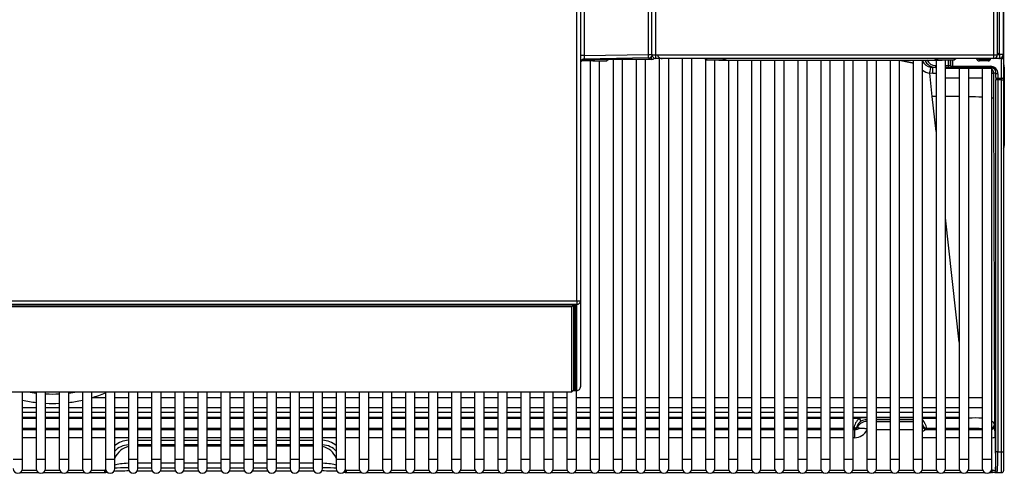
# Model space of a CAD drawing. Header units: millimetres. Extents: x 21 to 270, y 0 to 189.
# Tile 2 of 39: x 50 to 76, y 34 to 46. Entities that reach past the tile are written whole.
import ezdxf

# ---------------------------------------------------------------- set-up
doc = ezdxf.new("R2010")
doc.units = ezdxf.units.MM
doc.layers.add('134.125_BW4_CTM-', color=7, linetype='Continuous')
doc.layers.add('Standard', color=7, linetype='Continuous')

# ---------------------------------------------------------------- blocks, each defined once
blk = doc.blocks.new('SE2')
at = {"layer": '134.125_BW4_CTM-', "color": 7, "linetype": 'Continuous'}
for p, q in [((31.868, 11.094), (31.868, 53.481)), ((31.956, 11.089), (31.956, 53.49)), ((32.056, 11.086), (32.056, 53.486)), ((30.164, 48.524), (30.164, 11.065)), ((41.256, 12.84), (41.256, 11.09)), ((41.259, 12.823), (41.259, 11.108)), ((41.266, 12.834), (41.266, 11.019)), ((29.966, 4.569), (29.966, 12.563)), ((30.066, 12.618), (30.066, 4.573)), ((41.106, 11.089), (41.106, 12.612)), ((41.156, 11.09), (41.156, 12.689)), ((41.006, 11.086), (41.006, 12.503)), ((30.147, 10.97), (31.948, 10.97)), ((30.164, 11.065), (31.868, 11.094)), ((31.868, 11.001), (30.164, 10.972)), ((30.765, 10.97), (30.765, 10.928)), ((30.812, 10.962), (30.765, 10.928)), ((30.812, 10.962), (30.812, 10.97)), ((30.862, 10.97), (30.862, 10.963)), ((31.949, 10.963), (30.862, 10.963)), ((30.928, 10.963), (30.928, 0.375)), ((31.178, 0.375), (31.178, 10.963)), ((31.539, 10.963), (31.539, 0.375)), ((31.789, 0.375), (31.789, 10.963)), ((31.948, 10.97), (31.948, 11.044)), ((32.056, 11.086), (41.006, 11.086)), ((32.056, 10.989), (32.056, 11.086)), ((41.006, 10.989), (32.056, 10.989)), ((32.15, 10.989), (32.15, 0.375)), ((33.309, 10.988), (32.223, 10.988)), ((32.4, 0.375), (32.4, 10.988)), ((32.761, 10.988), (32.761, 0.375)), ((33.011, 0.375), (33.011, 10.988)), ((33.309, 10.988), (33.309, 10.989)), ((33.359, 10.989), (33.359, 10.987)), ((33.359, 10.987), (33.406, 10.953)), ((33.372, 10.978), (33.372, 0.375)), ((33.406, 10.953), (33.406, 10.989)), ((39.914, 10.95), (39.911, 10.781)), ((39.956, 10.989), (39.956, 10.953)), ((39.956, 10.953), (40.003, 10.987)), ((40.552, 10.982), (39.995, 10.982)), ((40.003, 10.987), (40.003, 10.989)), ((40.053, 10.989), (40.053, 10.988)), ((41.139, 10.988), (40.053, 10.988)), ((40.636, 10.98), (40.631, 10.962)), ((40.631, 10.962), (40.861, 10.963)), ((40.711, 10.988), (40.711, 10.98)), ((40.861, 10.963), (40.856, 10.98)), ((40.862, 10.987), (40.875, 10.987)), ((40.922, 10.982), (40.922, 10.979)), ((41.216, 10.982), (40.922, 10.982)), ((41.006, 10.989), (41.006, 11.086)), ((41.156, 10.99), (41.02, 10.99)), ((41.106, 11.14), (41.156, 11.09)), ((41.142, 11.09), (41.106, 11.126)), ((41.106, 11.09), (41.142, 11.09)), ((41.156, 11.076), (41.142, 11.09)), ((41.256, 11.09), (41.156, 11.09)), ((41.156, 11.076), (41.156, 10.99)), ((41.216, 10.982), (41.216, 11.01)), ((41.216, 10.461), (41.216, 10.982)), ((41.227, 11.019), (41.266, 11.019)), ((41.266, 11.019), (41.266, 11.001)), ((41.266, 11.001), (41.266, 10.48)), ((30.079, 10.921), (30.066, 10.921)), ((30.446, 10.921), (30.08, 10.921)), ((30.317, 10.921), (30.317, 0.375)), ((30.567, 0.375), (30.567, 10.922)), ((33.622, 0.375), (33.622, 10.947)), ((33.725, 10.946), (39.637, 10.946)), ((33.983, 10.946), (33.983, 0.375)), ((34.233, 0.375), (34.233, 10.946)), ((34.594, 10.946), (34.594, 0.375)), ((34.844, 0.375), (34.844, 10.946)), ((35.205, 10.946), (35.205, 0.375)), ((35.455, 0.375), (35.455, 10.946)), ((35.816, 10.946), (35.816, 0.375)), ((36.066, 0.375), (36.066, 10.946)), ((36.427, 10.946), (36.427, 0.375)), ((36.677, 0.375), (36.677, 10.946)), ((37.038, 10.946), (37.038, 0.375)), ((37.288, 0.375), (37.288, 10.946)), ((37.649, 10.946), (37.649, 0.375)), ((37.899, 0.375), (37.899, 10.946)), ((38.26, 10.946), (38.26, 0.375)), ((38.51, 0.375), (38.51, 10.946)), ((38.871, 10.946), (38.871, 0.375)), ((39.121, 0.375), (39.121, 10.946)), ((39.339, 10.755), (39.392, 10.75)), ((39.464, 10.75), (39.392, 10.75)), ((39.464, 10.8), (39.482, 10.8)), ((39.464, 10.8), (39.464, 10.75)), ((39.482, 10.75), (39.464, 10.75)), ((39.482, 10.946), (39.482, 0.375)), ((39.732, 0.375), (39.732, 10.947)), ((39.732, 10.8), (39.808, 10.8)), ((39.808, 10.75), (39.732, 10.75)), ((40.093, 10.725), (39.732, 10.725)), ((39.808, 10.8), (39.808, 10.948)), ((39.808, 10.8), (39.808, 10.75)), ((39.808, 10.8), (39.858, 10.8)), ((39.808, 10.75), (39.908, 10.75)), ((39.858, 10.949), (39.858, 10.8)), ((39.858, 10.8), (39.861, 10.8)), ((39.861, 10.8), (39.863, 10.949)), ((39.911, 10.75), (39.908, 10.75)), ((39.911, 10.781), (40.919, 10.781)), ((39.911, 10.781), (39.911, 10.75)), ((40.919, 10.75), (39.911, 10.75)), ((40.343, 10.725), (40.093, 10.725)), ((40.093, 10.725), (40.093, 0.375)), ((40.343, 0.375), (40.343, 10.725)), ((40.704, 10.725), (40.343, 10.725)), ((40.861, 10.922), (40.631, 10.921)), ((40.954, 10.725), (40.704, 10.725)), ((40.704, 10.725), (40.704, 0.375)), ((40.919, 10.781), (40.919, 10.75)), ((40.954, 0.375), (40.954, 10.725)), ((41.286, 10.757), (41.266, 10.757)), ((41.286, 10.757), (41.286, 8.686)), ((39.38, 9.982), (39.313, 10.594)), ((39.394, 10.587), (39.313, 10.594)), ((39.732, 10.475), (40.093, 10.475)), ((40.343, 10.475), (40.704, 10.475)), ((41.066, 10.6), (41.001, 10.6)), ((41.001, 10.6), (41.003, 9.925)), ((41.065, 10.48), (41.066, 10.6)), ((41.116, 10.581), (41.115, 10.461)), ((41.115, 10.461), (41.216, 10.461)), ((41.216, 10.424), (41.216, 10.461)), ((41.266, 10.48), (41.266, 10.424)), ((41.114, 10.424), (41.064, 10.424)), ((41.064, 0.569), (41.064, 10.424)), ((41.114, 10.424), (41.114, 0.569)), ((41.216, 10.424), (41.114, 10.424)), ((41.216, 0.569), (41.216, 10.424)), ((41.216, 10.424), (41.266, 10.424)), ((41.266, 10.424), (41.266, 0.569)), ((39.482, 9.052), (39.38, 9.982)), ((41.003, 9.926), (40.997, 9.932)), ((41.003, 9.925), (41.003, 9.926)), ((41.003, 9.925), (41.027, 1.291)), ((41.286, 8.686), (41.266, 8.686)), ((40.093, 3.473), (39.732, 6.769)), ((2.166, 4.569), (29.966, 4.569)), ((29.966, 4.473), (2.166, 4.473)), ((2.241, 4.47), (29.891, 4.47)), ((2.241, 4.47), (29.891, 4.47)), ((2.296, 4.465), (29.836, 4.465)), ((29.836, 4.465), (29.836, 4.47)), ((29.861, 4.437), (29.836, 4.465)), ((29.836, 4.409), (29.861, 4.437)), ((29.886, 4.459), (29.861, 4.437)), ((29.886, 4.47), (29.886, 4.459)), ((29.886, 4.459), (29.886, 2.212)), ((29.887, 2.532), (29.887, 4.47)), ((29.891, 4.47), (29.891, 4.47)), ((29.917, 4.469), (29.917, 2.503)), ((29.921, 2.233), (29.921, 4.469)), ((29.951, 4.463), (29.951, 2.204)), ((29.966, 4.569), (29.966, 4.473)), ((29.966, 2.195), (29.966, 4.473)), ((30.066, 4.573), (30.066, 2.294)), ((29.836, 4.409), (2.296, 4.409)), ((29.836, 2.162), (29.836, 4.409)), ((29.886, 2.532), (29.887, 2.532)), ((29.887, 2.499), (29.886, 2.499)), ((29.887, 2.499), (29.887, 2.532)), ((29.891, 2.229), (29.887, 2.499)), ((29.917, 2.503), (29.921, 2.233)), ((2.296, 2.162), (29.836, 2.162)), ((15.292, 0.375), (15.292, 2.162)), ((15.653, 2.162), (15.653, 0.375)), ((15.903, 0.375), (15.903, 2.162)), ((16.264, 2.162), (16.264, 0.375)), ((16.514, 0.375), (16.514, 2.162)), ((16.875, 2.162), (16.875, 0.375)), ((17.125, 0.375), (17.125, 2.162)), ((17.486, 2.162), (17.486, 0.375)), ((17.736, 0.375), (17.736, 2.162)), ((18.097, 2.162), (18.097, 0.375)), ((18.347, 0.375), (18.347, 2.162)), ((18.708, 2.162), (18.708, 0.375)), ((18.958, 0.375), (18.958, 2.162)), ((19.319, 2.162), (19.319, 0.375)), ((19.569, 0.375), (19.569, 2.162)), ((19.93, 2.162), (19.93, 0.375)), ((20.18, 0.375), (20.18, 2.162)), ((20.541, 2.162), (20.541, 0.375)), ((20.791, 0.375), (20.791, 2.162)), ((21.152, 2.162), (21.152, 0.375)), ((21.402, 0.375), (21.402, 2.162)), ((21.763, 2.162), (21.763, 0.375)), ((22.013, 0.375), (22.013, 2.162)), ((22.374, 2.162), (22.374, 0.375)), ((22.624, 0.375), (22.624, 2.162)), ((22.985, 2.162), (22.985, 0.375)), ((23.235, 0.375), (23.235, 2.162)), ((23.596, 2.162), (23.596, 0.375)), ((23.846, 0.375), (23.846, 2.162)), ((24.207, 2.162), (24.207, 0.375)), ((24.457, 0.375), (24.457, 2.162)), ((24.818, 2.162), (24.818, 0.375)), ((25.068, 0.375), (25.068, 2.162)), ((25.429, 2.162), (25.429, 0.375)), ((25.679, 0.375), (25.679, 2.162)), ((26.04, 2.162), (26.04, 0.375)), ((26.29, 0.375), (26.29, 2.162)), ((26.651, 2.162), (26.651, 0.375)), ((26.901, 0.375), (26.901, 2.162)), ((27.262, 2.162), (27.262, 0.375)), ((27.512, 0.375), (27.512, 2.162)), ((27.873, 2.162), (27.873, 0.375)), ((28.123, 0.375), (28.123, 2.162)), ((28.484, 2.162), (28.484, 0.375)), ((28.734, 0.375), (28.734, 2.162)), ((29.095, 2.162), (29.095, 0.375)), ((29.345, 0.375), (29.345, 2.162)), ((29.706, 2.162), (29.706, 0.375)), ((29.836, 2.162), (29.861, 2.184)), ((29.861, 2.184), (29.886, 2.212)), ((29.87, 2.194), (29.966, 2.194)), ((29.871, 2.195), (29.966, 2.195)), ((29.891, 2.196), (29.872, 2.196)), ((29.886, 2.229), (29.891, 2.229)), ((29.891, 2.196), (29.891, 2.229)), ((29.956, 0.375), (29.956, 2.194)), ((29.966, 2.194), (29.966, 2.195)), ((17.486, 1.995), (17.125, 1.995)), ((18.097, 1.995), (17.736, 1.995)), ((18.708, 1.995), (18.347, 1.995)), ((19.319, 1.995), (18.958, 1.995)), ((19.93, 1.995), (19.569, 1.995)), ((20.541, 1.995), (20.18, 1.995)), ((21.152, 1.995), (20.791, 1.995)), ((21.763, 1.995), (21.402, 1.995)), ((22.374, 1.995), (22.013, 1.995)), ((22.985, 1.995), (22.624, 1.995)), ((23.596, 1.995), (23.235, 1.995)), ((24.207, 1.995), (23.846, 1.995)), ((24.818, 1.995), (24.457, 1.995)), ((25.429, 1.995), (25.068, 1.995)), ((26.04, 1.995), (25.679, 1.995)), ((26.651, 1.995), (26.29, 1.995)), ((27.262, 1.995), (26.901, 1.995)), ((27.873, 1.995), (27.512, 1.995)), ((28.484, 1.995), (28.123, 1.995)), ((29.095, 1.995), (28.734, 1.995)), ((29.706, 1.995), (29.345, 1.995)), ((30.317, 1.995), (29.956, 1.995)), ((30.928, 1.995), (30.567, 1.995)), ((31.539, 1.995), (31.178, 1.995)), ((32.15, 1.995), (31.789, 1.995)), ((32.761, 1.995), (32.4, 1.995)), ((33.372, 1.995), (33.011, 1.995)), ((33.983, 1.995), (33.622, 1.995)), ((34.594, 1.995), (34.233, 1.995)), ((35.205, 1.995), (34.844, 1.995)), ((35.816, 1.995), (35.455, 1.995)), ((36.427, 1.995), (36.066, 1.995)), ((37.038, 1.995), (36.677, 1.995)), ((37.649, 1.995), (37.288, 1.995)), ((38.26, 1.995), (37.899, 1.995)), ((38.871, 1.995), (38.51, 1.995)), ((39.482, 1.995), (39.121, 1.995)), ((40.093, 1.995), (39.732, 1.995)), ((40.704, 1.995), (40.343, 1.995)), ((15.292, 1.745), (15.653, 1.745)), ((15.292, 1.617), (15.653, 1.617)), ((15.653, 1.612), (15.292, 1.612)), ((15.903, 1.745), (16.264, 1.745)), ((15.903, 1.617), (16.264, 1.617)), ((16.264, 1.612), (15.903, 1.612)), ((16.514, 1.745), (16.875, 1.745)), ((16.514, 1.617), (16.875, 1.617)), ((16.875, 1.612), (16.514, 1.612)), ((17.125, 1.745), (17.486, 1.745)), ((17.125, 1.617), (17.486, 1.617)), ((17.486, 1.612), (17.125, 1.612)), ((17.736, 1.745), (18.097, 1.745)), ((17.736, 1.617), (18.097, 1.617)), ((18.097, 1.612), (17.736, 1.612)), ((18.347, 1.745), (18.708, 1.745)), ((18.347, 1.617), (18.708, 1.617)), ((18.708, 1.612), (18.347, 1.612)), ((18.958, 1.745), (19.319, 1.745)), ((18.958, 1.617), (19.319, 1.617)), ((19.319, 1.612), (18.958, 1.612)), ((19.569, 1.745), (19.93, 1.745)), ((19.569, 1.617), (19.93, 1.617)), ((19.93, 1.612), (19.569, 1.612)), ((20.18, 1.745), (20.541, 1.745)), ((20.18, 1.617), (20.541, 1.617)), ((20.541, 1.612), (20.18, 1.612)), ((20.791, 1.745), (21.152, 1.745)), ((20.791, 1.617), (21.152, 1.617)), ((21.152, 1.612), (20.791, 1.612)), ((21.402, 1.745), (21.763, 1.745)), ((21.402, 1.617), (21.763, 1.617)), ((21.763, 1.612), (21.402, 1.612)), ((22.013, 1.745), (22.374, 1.745)), ((22.013, 1.617), (22.374, 1.617)), ((22.374, 1.612), (22.013, 1.612)), ((22.624, 1.745), (22.985, 1.745)), ((22.624, 1.617), (22.985, 1.617)), ((22.985, 1.612), (22.624, 1.612)), ((23.235, 1.745), (23.596, 1.745)), ((23.235, 1.617), (23.596, 1.617)), ((23.596, 1.612), (23.235, 1.612)), ((23.846, 1.745), (24.207, 1.745)), ((23.846, 1.617), (24.207, 1.617)), ((24.207, 1.612), (23.846, 1.612)), ((24.457, 1.745), (24.818, 1.745)), ((24.457, 1.617), (24.818, 1.617)), ((24.818, 1.612), (24.457, 1.612)), ((25.068, 1.745), (25.429, 1.745)), ((25.068, 1.617), (25.429, 1.617)), ((25.429, 1.612), (25.068, 1.612)), ((25.679, 1.745), (26.04, 1.745)), ((25.679, 1.617), (26.04, 1.617)), ((26.04, 1.612), (25.679, 1.612)), ((26.29, 1.745), (26.651, 1.745)), ((26.29, 1.617), (26.651, 1.617)), ((26.651, 1.612), (26.29, 1.612)), ((26.901, 1.745), (27.262, 1.745)), ((26.901, 1.617), (27.262, 1.617)), ((27.262, 1.612), (26.901, 1.612)), ((27.512, 1.745), (27.873, 1.745)), ((27.512, 1.617), (27.873, 1.617)), ((27.873, 1.612), (27.512, 1.612)), ((28.123, 1.745), (28.484, 1.745)), ((28.123, 1.617), (28.484, 1.617)), ((28.484, 1.612), (28.123, 1.612)), ((28.734, 1.745), (29.095, 1.745)), ((28.734, 1.617), (29.095, 1.617)), ((29.095, 1.612), (28.734, 1.612)), ((29.345, 1.745), (29.706, 1.745)), ((29.345, 1.617), (29.706, 1.617)), ((29.706, 1.612), (29.345, 1.612)), ((29.956, 1.745), (30.317, 1.745)), ((29.956, 1.617), (30.317, 1.617)), ((30.317, 1.612), (29.956, 1.612)), ((30.567, 1.745), (30.928, 1.745)), ((30.567, 1.617), (30.928, 1.617)), ((30.928, 1.612), (30.567, 1.612)), ((31.178, 1.745), (31.539, 1.745)), ((31.178, 1.617), (31.539, 1.617)), ((31.539, 1.612), (31.178, 1.612)), ((31.789, 1.745), (32.15, 1.745)), ((31.789, 1.617), (32.15, 1.617)), ((32.15, 1.612), (31.789, 1.612)), ((32.4, 1.745), (32.761, 1.745)), ((32.4, 1.617), (32.761, 1.617)), ((32.761, 1.612), (32.4, 1.612)), ((33.011, 1.745), (33.372, 1.745)), ((33.011, 1.617), (33.372, 1.617)), ((33.372, 1.612), (33.011, 1.612)), ((33.622, 1.745), (33.983, 1.745)), ((33.622, 1.617), (33.983, 1.617)), ((33.983, 1.612), (33.622, 1.612)), ((34.233, 1.745), (34.594, 1.745)), ((34.233, 1.617), (34.594, 1.617)), ((34.594, 1.612), (34.233, 1.612)), ((34.844, 1.745), (35.205, 1.745)), ((34.844, 1.617), (35.205, 1.617)), ((35.205, 1.612), (34.844, 1.612)), ((35.455, 1.745), (35.816, 1.745)), ((35.455, 1.617), (35.816, 1.617)), ((35.816, 1.612), (35.455, 1.612)), ((36.066, 1.745), (36.427, 1.745)), ((36.066, 1.617), (36.427, 1.617)), ((36.427, 1.612), (36.066, 1.612)), ((36.677, 1.745), (37.038, 1.745)), ((36.677, 1.617), (37.038, 1.617)), ((37.038, 1.612), (36.677, 1.612)), ((37.288, 1.745), (37.649, 1.745)), ((37.288, 1.617), (37.649, 1.617)), ((37.649, 1.612), (37.288, 1.612)), ((37.899, 1.745), (38.26, 1.745)), ((37.899, 1.617), (38.26, 1.617)), ((38.26, 1.612), (37.899, 1.612)), ((38.51, 1.745), (38.871, 1.745)), ((38.51, 1.617), (38.871, 1.617)), ((38.871, 1.612), (38.51, 1.612)), ((39.121, 1.745), (39.482, 1.745)), ((39.121, 1.617), (39.482, 1.617)), ((39.482, 1.612), (39.121, 1.612)), ((39.732, 1.745), (40.093, 1.745)), ((39.732, 1.617), (40.093, 1.617)), ((40.093, 1.612), (39.732, 1.612)), ((40.343, 1.745), (40.704, 1.745)), ((15.292, 1.491), (15.653, 1.491)), ((15.292, 1.48), (15.653, 1.48)), ((15.653, 1.452), (15.292, 1.452)), ((15.903, 1.491), (16.264, 1.491)), ((15.903, 1.48), (16.264, 1.48)), ((16.264, 1.452), (15.903, 1.452)), ((16.514, 1.491), (16.875, 1.491)), ((16.514, 1.48), (16.875, 1.48)), ((16.875, 1.452), (16.514, 1.452)), ((17.125, 1.491), (17.486, 1.491)), ((17.125, 1.48), (17.486, 1.48)), ((17.486, 1.452), (17.125, 1.452)), ((17.736, 1.491), (18.097, 1.491)), ((17.736, 1.48), (18.097, 1.48)), ((18.097, 1.452), (17.736, 1.452)), ((18.347, 1.491), (18.708, 1.491)), ((18.347, 1.48), (18.708, 1.48)), ((18.708, 1.452), (18.347, 1.452)), ((18.958, 1.491), (19.319, 1.491)), ((18.958, 1.48), (19.319, 1.48)), ((19.319, 1.452), (18.958, 1.452)), ((19.569, 1.491), (19.93, 1.491)), ((19.569, 1.48), (19.93, 1.48)), ((19.93, 1.452), (19.569, 1.452)), ((20.18, 1.491), (20.541, 1.491)), ((20.18, 1.48), (20.541, 1.48)), ((20.541, 1.452), (20.18, 1.452)), ((20.791, 1.491), (21.152, 1.491)), ((20.791, 1.48), (21.152, 1.48)), ((21.152, 1.452), (20.791, 1.452)), ((21.402, 1.491), (21.763, 1.491)), ((21.402, 1.48), (21.763, 1.48)), ((21.763, 1.452), (21.402, 1.452)), ((22.013, 1.491), (22.374, 1.491)), ((22.013, 1.48), (22.374, 1.48)), ((22.374, 1.452), (22.013, 1.452)), ((22.624, 1.491), (22.985, 1.491)), ((22.624, 1.48), (22.985, 1.48)), ((22.985, 1.452), (22.624, 1.452)), ((23.235, 1.491), (23.596, 1.491)), ((23.235, 1.48), (23.596, 1.48)), ((23.596, 1.452), (23.235, 1.452)), ((23.846, 1.491), (24.207, 1.491)), ((23.846, 1.48), (24.207, 1.48)), ((24.207, 1.452), (23.846, 1.452)), ((24.457, 1.491), (24.818, 1.491)), ((24.457, 1.48), (24.818, 1.48)), ((24.818, 1.452), (24.457, 1.452)), ((25.068, 1.491), (25.429, 1.491)), ((25.068, 1.48), (25.429, 1.48)), ((25.429, 1.452), (25.068, 1.452)), ((25.679, 1.491), (26.04, 1.491)), ((25.679, 1.48), (26.04, 1.48)), ((26.04, 1.452), (25.679, 1.452)), ((26.29, 1.491), (26.651, 1.491)), ((26.29, 1.48), (26.651, 1.48)), ((26.651, 1.452), (26.29, 1.452)), ((26.901, 1.491), (27.262, 1.491)), ((26.901, 1.48), (27.262, 1.48)), ((27.262, 1.452), (26.901, 1.452)), ((27.512, 1.491), (27.873, 1.491)), ((27.512, 1.48), (27.873, 1.48)), ((27.873, 1.452), (27.512, 1.452)), ((28.123, 1.491), (28.484, 1.491)), ((28.123, 1.48), (28.484, 1.48)), ((28.484, 1.452), (28.123, 1.452)), ((28.734, 1.491), (29.095, 1.491)), ((28.734, 1.48), (29.095, 1.48)), ((29.095, 1.452), (28.734, 1.452)), ((29.345, 1.491), (29.706, 1.491)), ((29.345, 1.48), (29.706, 1.48)), ((29.706, 1.452), (29.345, 1.452)), ((29.956, 1.491), (30.317, 1.491)), ((29.956, 1.48), (30.317, 1.48)), ((30.317, 1.452), (29.956, 1.452)), ((30.567, 1.491), (30.928, 1.491)), ((30.567, 1.48), (30.928, 1.48)), ((30.928, 1.452), (30.567, 1.452)), ((31.178, 1.491), (31.539, 1.491)), ((31.178, 1.48), (31.539, 1.48)), ((31.539, 1.452), (31.178, 1.452)), ((31.789, 1.491), (32.15, 1.491)), ((31.789, 1.48), (32.15, 1.48)), ((32.15, 1.452), (31.789, 1.452)), ((32.4, 1.491), (32.761, 1.491)), ((32.4, 1.48), (32.761, 1.48)), ((32.761, 1.452), (32.4, 1.452)), ((33.011, 1.491), (33.372, 1.491)), ((33.011, 1.48), (33.372, 1.48)), ((33.372, 1.452), (33.011, 1.452)), ((33.622, 1.491), (33.983, 1.491)), ((33.622, 1.48), (33.983, 1.48)), ((33.983, 1.452), (33.622, 1.452)), ((34.233, 1.491), (34.594, 1.491)), ((34.233, 1.48), (34.594, 1.48)), ((34.594, 1.452), (34.233, 1.452)), ((34.844, 1.491), (35.205, 1.491)), ((34.844, 1.48), (35.205, 1.48)), ((35.205, 1.452), (34.844, 1.452)), ((35.455, 1.491), (35.816, 1.491)), ((35.455, 1.48), (35.816, 1.48)), ((35.816, 1.452), (35.455, 1.452)), ((36.066, 1.491), (36.427, 1.491)), ((36.066, 1.48), (36.427, 1.48)), ((36.427, 1.452), (36.066, 1.452)), ((36.677, 1.491), (37.038, 1.491)), ((36.677, 1.48), (37.038, 1.48)), ((37.038, 1.452), (36.677, 1.452)), ((37.288, 1.491), (37.649, 1.491)), ((37.288, 1.48), (37.642, 1.48)), ((37.444, 1.452), (37.288, 1.452)), ((37.642, 1.48), (37.642, 1.42)), ((37.642, 1.48), (37.649, 1.48)), ((37.642, 1.48), (37.649, 1.48)), ((37.642, 1.42), (37.649, 1.396)), ((37.649, 1.42), (37.642, 1.42)), ((37.899, 1.491), (38.26, 1.491)), ((37.899, 1.48), (38.26, 1.48)), ((37.899, 1.48), (38.26, 1.48)), ((38.26, 1.42), (37.899, 1.42)), ((37.899, 1.375), (38.26, 1.375)), ((38.51, 1.491), (38.871, 1.491)), ((38.51, 1.48), (38.871, 1.48)), ((38.51, 1.48), (38.871, 1.48)), ((38.871, 1.42), (38.51, 1.42)), ((38.51, 1.375), (38.871, 1.375)), ((39.121, 1.491), (39.482, 1.491)), ((39.121, 1.48), (39.482, 1.48)), ((39.482, 1.452), (39.121, 1.452)), ((39.732, 1.491), (40.093, 1.491)), ((39.732, 1.48), (40.093, 1.48)), ((40.093, 1.452), (39.732, 1.452)), ((15.653, 1.19), (15.292, 1.19)), ((15.292, 1.161), (15.653, 1.161)), ((16.264, 1.19), (15.903, 1.19)), ((15.903, 1.161), (16.264, 1.161)), ((16.875, 1.19), (16.514, 1.19)), ((16.514, 1.161), (16.875, 1.161)), ((17.486, 1.19), (17.125, 1.19)), ((17.125, 1.161), (17.486, 1.161)), ((18.097, 1.19), (17.736, 1.19)), ((17.736, 1.161), (18.097, 1.161)), ((18.708, 1.19), (18.347, 1.19)), ((18.347, 1.161), (18.708, 1.161)), ((19.319, 1.19), (18.958, 1.19)), ((18.958, 1.161), (19.319, 1.161)), ((19.93, 1.19), (19.569, 1.19)), ((19.569, 1.161), (19.93, 1.161)), ((20.541, 1.19), (20.18, 1.19)), ((20.18, 1.161), (20.541, 1.161)), ((21.152, 1.19), (20.791, 1.19)), ((20.791, 1.161), (21.152, 1.161)), ((21.763, 1.19), (21.402, 1.19)), ((21.402, 1.161), (21.763, 1.161)), ((22.374, 1.19), (22.013, 1.19)), ((22.013, 1.161), (22.374, 1.161)), ((22.985, 1.19), (22.624, 1.19)), ((22.624, 1.161), (22.985, 1.161)), ((23.596, 1.19), (23.235, 1.19)), ((23.235, 1.161), (23.596, 1.161)), ((24.207, 1.19), (23.846, 1.19)), ((23.846, 1.161), (24.207, 1.161)), ((24.818, 1.19), (24.457, 1.19)), ((24.457, 1.161), (24.818, 1.161)), ((25.429, 1.19), (25.068, 1.19)), ((25.068, 1.161), (25.429, 1.161)), ((26.04, 1.19), (25.679, 1.19)), ((25.679, 1.161), (26.04, 1.161)), ((26.651, 1.19), (26.29, 1.19)), ((26.29, 1.161), (26.651, 1.161)), ((27.262, 1.19), (26.901, 1.19)), ((26.901, 1.161), (27.262, 1.161)), ((27.873, 1.19), (27.512, 1.19)), ((27.512, 1.161), (27.873, 1.161)), ((28.484, 1.19), (28.123, 1.19)), ((28.123, 1.161), (28.484, 1.161)), ((29.095, 1.19), (28.734, 1.19)), ((28.734, 1.161), (29.095, 1.161)), ((29.706, 1.19), (29.345, 1.19)), ((29.345, 1.161), (29.706, 1.161)), ((30.317, 1.19), (29.956, 1.19)), ((29.956, 1.161), (30.317, 1.161)), ((30.928, 1.19), (30.567, 1.19)), ((30.567, 1.161), (30.928, 1.161)), ((31.539, 1.19), (31.178, 1.19)), ((31.178, 1.161), (31.539, 1.161)), ((32.15, 1.19), (31.789, 1.19)), ((31.789, 1.161), (32.15, 1.161)), ((32.761, 1.19), (32.4, 1.19)), ((32.4, 1.161), (32.761, 1.161)), ((33.372, 1.19), (33.011, 1.19)), ((33.011, 1.161), (33.372, 1.161)), ((33.983, 1.19), (33.622, 1.19)), ((33.622, 1.161), (33.983, 1.161)), ((34.594, 1.19), (34.233, 1.19)), ((34.233, 1.161), (34.594, 1.161)), ((35.205, 1.19), (34.844, 1.19)), ((34.844, 1.161), (35.205, 1.161)), ((35.816, 1.19), (35.455, 1.19)), ((35.455, 1.161), (35.816, 1.161)), ((36.427, 1.19), (36.066, 1.19)), ((36.066, 1.161), (36.427, 1.161)), ((37.038, 1.19), (36.677, 1.19)), ((36.677, 1.161), (37.038, 1.161)), ((37.3, 1.19), (37.288, 1.19)), ((37.288, 1.161), (37.316, 1.161)), ((37.306, 1.17), (37.3, 1.19)), ((37.316, 1.161), (37.316, 0.941)), ((37.387, 1.242), (37.393, 1.221)), ((38.26, 1.155), (37.899, 1.155)), ((38.871, 1.155), (38.51, 1.155)), ((39.139, 1.221), (39.145, 1.242)), ((39.216, 1.161), (39.482, 1.161)), ((39.232, 1.19), (39.226, 1.17)), ((39.482, 1.19), (39.232, 1.19)), ((40.093, 1.19), (39.732, 1.19)), ((39.732, 1.161), (40.093, 1.161)), ((40.343, 1.161), (40.704, 1.161)), ((41.027, 1.291), (41.031, 1.26)), ((15.653, 0.941), (15.292, 0.941)), ((16.264, 0.941), (15.903, 0.941)), ((16.875, 0.941), (16.514, 0.941)), ((17.486, 0.941), (17.125, 0.941)), ((18.097, 0.941), (17.736, 0.941)), ((18.708, 0.941), (18.347, 0.941)), ((18.347, 0.875), (18.708, 0.875)), ((19.319, 0.941), (18.958, 0.941)), ((18.958, 0.875), (19.319, 0.875)), ((19.93, 0.941), (19.569, 0.941)), ((19.569, 0.875), (19.93, 0.875)), ((20.541, 0.941), (20.18, 0.941)), ((20.18, 0.875), (20.541, 0.875)), ((21.152, 0.941), (20.791, 0.941)), ((20.791, 0.875), (21.152, 0.875)), ((21.763, 0.941), (21.402, 0.941)), ((21.402, 0.875), (21.763, 0.875)), ((22.374, 0.941), (22.013, 0.941)), ((22.013, 0.875), (22.374, 0.875)), ((22.985, 0.941), (22.624, 0.941)), ((22.624, 0.875), (22.985, 0.875)), ((23.596, 0.941), (23.235, 0.941)), ((24.207, 0.941), (23.846, 0.941)), ((24.818, 0.941), (24.457, 0.941)), ((25.429, 0.941), (25.068, 0.941)), ((26.04, 0.941), (25.679, 0.941)), ((26.651, 0.941), (26.29, 0.941)), ((27.262, 0.941), (26.901, 0.941)), ((27.873, 0.941), (27.512, 0.941)), ((28.484, 0.941), (28.123, 0.941)), ((29.095, 0.941), (28.734, 0.941)), ((29.706, 0.941), (29.345, 0.941)), ((30.317, 0.941), (29.956, 0.941)), ((30.928, 0.941), (30.567, 0.941)), ((31.539, 0.941), (31.178, 0.941)), ((32.15, 0.941), (31.789, 0.941)), ((32.761, 0.941), (32.4, 0.941)), ((33.372, 0.941), (33.011, 0.941)), ((33.983, 0.941), (33.622, 0.941)), ((34.594, 0.941), (34.233, 0.941)), ((35.205, 0.941), (34.844, 0.941)), ((35.816, 0.941), (35.455, 0.941)), ((36.427, 0.941), (36.066, 0.941)), ((37.038, 0.941), (36.677, 0.941)), ((37.316, 0.941), (37.288, 0.941)), ((39.482, 0.941), (39.121, 0.941)), ((40.093, 0.941), (39.732, 0.941)), ((40.704, 0.941), (40.343, 0.941)), ((41.043, 0.967), (41.051, 0.083)), ((18.708, 0.756), (18.347, 0.756)), ((18.347, 0.727), (18.708, 0.727)), ((19.319, 0.756), (18.958, 0.756)), ((18.958, 0.727), (19.319, 0.727)), ((19.93, 0.756), (19.569, 0.756)), ((19.569, 0.727), (19.93, 0.727)), ((20.541, 0.756), (20.18, 0.756)), ((20.18, 0.727), (20.541, 0.727)), ((21.152, 0.756), (20.791, 0.756)), ((20.791, 0.727), (21.152, 0.727)), ((21.763, 0.756), (21.402, 0.756)), ((21.402, 0.727), (21.763, 0.727)), ((22.374, 0.756), (22.013, 0.756)), ((22.013, 0.727), (22.374, 0.727)), ((22.985, 0.756), (22.624, 0.756)), ((22.624, 0.727), (22.985, 0.727)), ((41.114, 0.569), (41.064, 0.569)), ((41.114, 0.569), (41.216, 0.569)), ((41.216, 0.019), (41.216, 0.569)), ((41.216, 0.569), (41.266, 0.569)), ((41.266, 0.569), (41.266, 0.069)), ((15.042, 0.375), (15.292, 0.375)), ((15.292, 0.125), (15.292, 0.375)), ((15.653, 0.375), (15.903, 0.375)), ((15.653, 0.375), (15.653, 0.125)), ((15.903, 0.125), (15.903, 0.375)), ((16.264, 0.375), (16.514, 0.375)), ((16.264, 0.375), (16.264, 0.125)), ((16.514, 0.125), (16.514, 0.375)), ((16.875, 0.375), (17.125, 0.375)), ((16.875, 0.375), (16.875, 0.125)), ((17.125, 0.125), (17.125, 0.375)), ((17.486, 0.375), (17.736, 0.375)), ((17.486, 0.375), (17.486, 0.125)), ((17.736, 0.125), (17.736, 0.375)), ((18.097, 0.375), (18.347, 0.375)), ((18.097, 0.375), (18.097, 0.125)), ((18.347, 0.125), (18.347, 0.375)), ((18.708, 0.267), (18.347, 0.267)), ((18.708, 0.375), (18.958, 0.375)), ((18.708, 0.375), (18.708, 0.125)), ((18.958, 0.125), (18.958, 0.375)), ((19.319, 0.267), (18.958, 0.267)), ((19.319, 0.375), (19.569, 0.375)), ((19.319, 0.375), (19.319, 0.125)), ((19.569, 0.125), (19.569, 0.375)), ((19.93, 0.267), (19.569, 0.267)), ((19.93, 0.375), (20.18, 0.375)), ((19.93, 0.375), (19.93, 0.125)), ((20.18, 0.125), (20.18, 0.375)), ((20.541, 0.267), (20.18, 0.267)), ((20.541, 0.375), (20.791, 0.375)), ((20.541, 0.375), (20.541, 0.125)), ((20.791, 0.125), (20.791, 0.375)), ((21.152, 0.267), (20.791, 0.267)), ((21.152, 0.375), (21.402, 0.375)), ((21.152, 0.375), (21.152, 0.125)), ((21.402, 0.125), (21.402, 0.375)), ((21.763, 0.267), (21.402, 0.267)), ((21.763, 0.375), (22.013, 0.375)), ((21.763, 0.375), (21.763, 0.125)), ((22.013, 0.125), (22.013, 0.375)), ((22.374, 0.267), (22.013, 0.267)), ((22.374, 0.375), (22.624, 0.375)), ((22.374, 0.375), (22.374, 0.125)), ((22.624, 0.125), (22.624, 0.375)), ((22.985, 0.267), (22.624, 0.267)), ((22.985, 0.375), (23.235, 0.375)), ((22.985, 0.375), (22.985, 0.125)), ((23.235, 0.125), (23.235, 0.375)), ((23.596, 0.375), (23.846, 0.375)), ((23.596, 0.375), (23.596, 0.125)), ((23.846, 0.125), (23.846, 0.375)), ((24.207, 0.375), (24.457, 0.375)), ((24.207, 0.375), (24.207, 0.125)), ((24.457, 0.125), (24.457, 0.375)), ((24.818, 0.375), (25.068, 0.375)), ((24.818, 0.375), (24.818, 0.125)), ((25.068, 0.125), (25.068, 0.375)), ((25.429, 0.375), (25.679, 0.375)), ((25.429, 0.375), (25.429, 0.125)), ((25.679, 0.125), (25.679, 0.375)), ((26.04, 0.375), (26.29, 0.375)), ((26.04, 0.375), (26.04, 0.125)), ((26.29, 0.125), (26.29, 0.375)), ((26.651, 0.375), (26.901, 0.375)), ((26.651, 0.375), (26.651, 0.125)), ((26.901, 0.125), (26.901, 0.375)), ((27.262, 0.375), (27.512, 0.375)), ((27.262, 0.375), (27.262, 0.125)), ((27.512, 0.125), (27.512, 0.375)), ((27.873, 0.375), (28.123, 0.375)), ((27.873, 0.375), (27.873, 0.125)), ((28.123, 0.125), (28.123, 0.375)), ((28.484, 0.375), (28.734, 0.375)), ((28.484, 0.375), (28.484, 0.125)), ((28.734, 0.125), (28.734, 0.375)), ((29.095, 0.375), (29.345, 0.375)), ((29.095, 0.375), (29.095, 0.125)), ((29.345, 0.125), (29.345, 0.375)), ((29.706, 0.375), (29.956, 0.375)), ((29.706, 0.375), (29.706, 0.125)), ((29.956, 0.125), (29.956, 0.375)), ((30.317, 0.375), (30.567, 0.375)), ((30.317, 0.375), (30.317, 0.125)), ((30.567, 0.125), (30.567, 0.375)), ((30.928, 0.375), (31.178, 0.375)), ((30.928, 0.375), (30.928, 0.125)), ((31.178, 0.125), (31.178, 0.375)), ((31.539, 0.375), (31.789, 0.375)), ((31.539, 0.375), (31.539, 0.125)), ((31.789, 0.125), (31.789, 0.375)), ((32.15, 0.375), (32.4, 0.375)), ((32.15, 0.375), (32.15, 0.125)), ((32.4, 0.125), (32.4, 0.375)), ((32.761, 0.375), (33.011, 0.375)), ((32.761, 0.375), (32.761, 0.125)), ((33.011, 0.125), (33.011, 0.375)), ((33.372, 0.375), (33.622, 0.375)), ((33.372, 0.375), (33.372, 0.125)), ((33.622, 0.125), (33.622, 0.375)), ((33.983, 0.375), (34.233, 0.375)), ((33.983, 0.375), (33.983, 0.125)), ((34.233, 0.125), (34.233, 0.375)), ((34.594, 0.375), (34.844, 0.375)), ((34.594, 0.375), (34.594, 0.125)), ((34.844, 0.125), (34.844, 0.375)), ((35.205, 0.375), (35.455, 0.375)), ((35.205, 0.375), (35.205, 0.125)), ((35.455, 0.125), (35.455, 0.375)), ((35.816, 0.375), (36.066, 0.375)), ((35.816, 0.375), (35.816, 0.125)), ((36.066, 0.125), (36.066, 0.375)), ((36.427, 0.375), (36.677, 0.375)), ((36.427, 0.375), (36.427, 0.125)), ((36.677, 0.125), (36.677, 0.375)), ((37.038, 0.375), (37.288, 0.375)), ((37.038, 0.375), (37.038, 0.125)), ((37.288, 0.125), (37.288, 0.375)), ((37.649, 0.375), (37.899, 0.375)), ((37.649, 0.375), (37.649, 0.125)), ((37.899, 0.125), (37.899, 0.375)), ((38.26, 0.375), (38.51, 0.375)), ((38.26, 0.375), (38.26, 0.125)), ((38.51, 0.125), (38.51, 0.375)), ((38.871, 0.375), (39.121, 0.375)), ((38.871, 0.375), (38.871, 0.125)), ((39.121, 0.125), (39.121, 0.375)), ((39.482, 0.375), (39.732, 0.375)), ((39.482, 0.375), (39.482, 0.125)), ((39.732, 0.125), (39.732, 0.375)), ((40.093, 0.375), (40.343, 0.375)), ((40.093, 0.375), (40.093, 0.125)), ((40.343, 0.125), (40.343, 0.375)), ((40.704, 0.375), (40.954, 0.375)), ((40.704, 0.375), (40.704, 0.125)), ((40.954, 0.125), (40.954, 0.375)), ((15.234, 0.02), (15.711, 0.02)), ((15.285, 0.083), (15.66, 0.083)), ((15.845, 0.02), (16.322, 0.02)), ((15.896, 0.083), (16.271, 0.083)), ((16.456, 0.02), (16.933, 0.02)), ((16.507, 0.083), (16.882, 0.083)), ((17.067, 0.02), (17.471, 0.02)), ((17.118, 0.083), (17.471, 0.083)), ((17.471, 0.02), (17.471, 0.083)), ((17.486, 0.085), (17.488, 0.101)), ((17.486, 0.021), (17.533, 0.027)), ((18.33, 0.062), (18.725, 0.062)), ((18.347, 0.145), (18.708, 0.145)), ((18.941, 0.062), (19.336, 0.062)), ((18.958, 0.145), (19.319, 0.145)), ((19.552, 0.062), (19.947, 0.062)), ((19.569, 0.145), (19.93, 0.145)), ((20.163, 0.062), (20.558, 0.062)), ((20.18, 0.145), (20.541, 0.145)), ((20.774, 0.062), (21.169, 0.062)), ((20.791, 0.145), (21.152, 0.145)), ((21.385, 0.062), (21.78, 0.062)), ((21.402, 0.145), (21.763, 0.145)), ((21.996, 0.062), (22.391, 0.062)), ((22.013, 0.145), (22.374, 0.145)), ((22.607, 0.062), (23.002, 0.062)), ((22.624, 0.145), (22.985, 0.145)), ((23.799, 0.027), (23.846, 0.021)), ((23.844, 0.101), (23.846, 0.085)), ((23.861, 0.083), (23.861, 0.02)), ((23.861, 0.083), (24.214, 0.083)), ((23.861, 0.02), (24.265, 0.02)), ((24.399, 0.02), (24.876, 0.02)), ((24.45, 0.083), (24.825, 0.083)), ((25.01, 0.02), (25.487, 0.02)), ((25.061, 0.083), (25.436, 0.083)), ((25.621, 0.02), (26.098, 0.02)), ((25.672, 0.083), (26.047, 0.083)), ((26.232, 0.02), (26.709, 0.02)), ((26.283, 0.083), (26.658, 0.083)), ((26.843, 0.02), (27.32, 0.02)), ((26.894, 0.083), (27.269, 0.083)), ((27.454, 0.02), (27.931, 0.02)), ((27.505, 0.083), (27.88, 0.083)), ((28.065, 0.02), (28.542, 0.02)), ((28.116, 0.083), (28.491, 0.083)), ((28.676, 0.02), (29.153, 0.02)), ((28.727, 0.083), (29.102, 0.083)), ((29.287, 0.02), (29.764, 0.02)), ((29.338, 0.083), (29.713, 0.083)), ((29.898, 0.02), (30.375, 0.02)), ((29.949, 0.083), (30.324, 0.083)), ((30.509, 0.02), (30.986, 0.02)), ((30.56, 0.083), (30.935, 0.083)), ((31.12, 0.02), (31.597, 0.02)), ((31.171, 0.083), (31.546, 0.083)), ((31.731, 0.02), (32.208, 0.02)), ((31.782, 0.083), (32.157, 0.083)), ((32.342, 0.02), (32.819, 0.02)), ((32.393, 0.083), (32.768, 0.083)), ((32.953, 0.02), (33.43, 0.02)), ((33.004, 0.083), (33.379, 0.083)), ((33.564, 0.02), (34.041, 0.02)), ((33.615, 0.083), (33.99, 0.083)), ((34.175, 0.02), (34.652, 0.02)), ((34.226, 0.083), (34.601, 0.083)), ((34.786, 0.02), (35.263, 0.02)), ((34.837, 0.083), (35.212, 0.083)), ((35.397, 0.02), (35.874, 0.02)), ((35.448, 0.083), (35.823, 0.083)), ((36.008, 0.02), (36.485, 0.02)), ((36.059, 0.083), (36.434, 0.083)), ((36.619, 0.02), (37.096, 0.02)), ((36.67, 0.083), (37.045, 0.083)), ((37.23, 0.02), (37.707, 0.02)), ((37.281, 0.083), (37.656, 0.083)), ((37.841, 0.02), (38.318, 0.02)), ((37.892, 0.083), (38.267, 0.083)), ((38.452, 0.02), (38.929, 0.02)), ((38.503, 0.083), (38.878, 0.083)), ((39.063, 0.02), (39.54, 0.02)), ((39.114, 0.083), (39.489, 0.083)), ((39.674, 0.02), (40.151, 0.02)), ((39.725, 0.083), (40.1, 0.083)), ((40.285, 0.02), (40.762, 0.02)), ((40.336, 0.083), (40.711, 0.083)), ((40.896, 0.02), (40.951, 0.02)), ((40.947, 0.083), (40.951, 0.083)), ((40.951, 0.083), (40.951, 0.096)), ((40.951, 0.02), (40.951, 0.083)), ((41.036, 0.019), (41.216, 0.019))]:
    blk.add_line(p, q, dxfattribs=at)
for centre, radius, start, end in [((30.166, 10.872), 0.1, 91, 180), ((30.169, 10.87), 0.104, 92.8805, 158.4738), ((31.577, 11.018), 1.414, 178.1147, 181.8853), ((30.504, 11.745), 0.826, 249.5538, 265.9756), ((31.866, 11.101), 0.1, 271, 338.4375), ((31.948, 11.088), 0.118, 270, 308.2354), ((32.056, 11.089), 0.1, 180, 270), ((32.206, 11.09), 0.1, 180, 270), ((33.663, 11.791), 0.847, 274.2337, 288.4244), ((39.699, 11.791), 0.847, 251.5756, 265.7663), ((40.696, 11.005), 0.146, 186.3171, 189.1051), ((40.636, 11.03), 0.0498, 238.1225, 270.3644), ((40.511, 11.157), 0.2, 300.2575, 302.8599), ((40.856, 11.01), 0.0297, 269.6532, 309.2977), ((41.006, 11.089), 0.1, 270, 360), ((41.156, 11.09), 0.02, 270, 360), ((41.156, 11.09), 0.1, 270, 0), ((41.086, 10.757), 0.2, 0, 26.1591), ((40.283, -354.492), 365.08, 90.12573, 90.13956), ((40.809, 12.051), 1.464, 275.8142, 277.5278), ((39.386, -35.323), 45.305, 89.8781, 90.007), ((39.386, -35.323), 45.305, 89.1053, 89.5611), ((39.386, -35.323), 45.305, 88.3313, 88.787), ((40.821, 9.363), 0.595, 72.7855, 76.9222), ((41.085, 8.686), 0.201, 334.3951, 359.9817), ((16.083, 5.475), 3.375, 258.9905, 262.6802), ((16.083, 5.475), 3.375, 266.9428, 273.0742), ((16.083, 5.475), 3.375, 277.3369, 281.0095), ((16.083, 5.475), 3.625, 286.7052, 292.7701), ((29.966, 2.294), 0.1, 270, 0), ((16.083, 5.475), 3.625, 257.3963, 263.1875), ((16.083, 5.475), 3.625, 267.1538, 272.862), ((16.083, 5.475), 3.625, 276.8284, 282.6199), ((37.755, 1.111), 0.462, 132.4281, 170.118), ((37.64, 0.769), 0.711, 89.8397, 106.0632), ((37.643, 1.132), 0.288, 90.1995, 121.3147), ((38.777, 1.111), 0.462, 9.8847, 42.1815), ((40.515, -5.221), 6.686, 88.355, 91.4713), ((37.327, 1.301), 0.359, 268.2592, 336.0159), ((40.325, -5.096), 6.286, 86.5062, 89.8318), ((40.934, 1.296), 0.0935, 280.9119, 356.6143), ((40.931, 1.261), 0.1, 283.7051, 359.4994), ((15.167, 0.125), 0.125, 180, 0), ((15.778, 0.125), 0.125, 180, 0), ((16.389, 0.125), 0.125, 180, 0), ((17, 0.125), 0.125, 180, 0), ((17.611, 0.125), 0.125, 180, 0), ((18.222, 0.125), 0.125, 180, 0), ((18.833, 0.125), 0.125, 180, 0), ((19.444, 0.125), 0.125, 180, 0), ((20.055, 0.125), 0.125, 180, 0), ((20.666, 0.125), 0.125, 180, 0), ((21.277, 0.125), 0.125, 180, 0), ((21.888, 0.125), 0.125, 180, 0), ((22.499, 0.125), 0.125, 180, 0), ((23.11, 0.125), 0.125, 180, 0), ((23.721, 0.125), 0.125, 180, 0), ((24.332, 0.125), 0.125, 180, 0), ((24.943, 0.125), 0.125, 180, 0), ((25.554, 0.125), 0.125, 180, 0), ((26.165, 0.125), 0.125, 180, 0), ((26.776, 0.125), 0.125, 180, 0), ((27.387, 0.125), 0.125, 180, 0), ((27.998, 0.125), 0.125, 180, 0), ((28.609, 0.125), 0.125, 180, 0), ((29.22, 0.125), 0.125, 180, 0), ((29.831, 0.125), 0.125, 180, 0), ((30.442, 0.125), 0.125, 180, 0), ((31.053, 0.125), 0.125, 180, 0), ((31.664, 0.125), 0.125, 180, 0), ((32.275, 0.125), 0.125, 180, 0), ((32.886, 0.125), 0.125, 180, 0), ((33.497, 0.125), 0.125, 180, 0), ((34.108, 0.125), 0.125, 180, 0), ((34.719, 0.125), 0.125, 180, 0), ((35.33, 0.125), 0.125, 180, 0), ((35.941, 0.125), 0.125, 180, 0), ((36.552, 0.125), 0.125, 180, 0), ((37.163, 0.125), 0.125, 180, 0), ((37.774, 0.125), 0.125, 180, 0), ((38.385, 0.125), 0.125, 180, 0), ((38.996, 0.125), 0.125, 180, 0), ((39.607, 0.125), 0.125, 180, 0), ((40.218, 0.125), 0.125, 180, 0), ((40.829, 0.125), 0.125, 180, 0), ((41.216, 0.069), 0.05, 270, 0)]:
    blk.add_arc(centre, radius, start, end, dxfattribs=at)
for centre, major_axis, ratio, start_param, end_param in [((30.166, 11.058), (0.1, 0), 0.069756, 1.58825, 3.141593), ((30.862, 10.962), (0.05, 0), 0.013091, 1.570796, 3.124139), ((31.866, 11.101), (-0.1, 0), 0.069756, 1.58825, 2.690566), ((31.866, 11.101), (0.0017, -0.1), 0.016272, 0, 1.500699), ((31.949, 11.083), (-0.096, 0.072), 0.999762, 2.21439, 2.936741), ((32.056, 11.089), (-0.1, 0), 0.034899, 0, 1.570796), ((32.223, 11.108), (0.096, 0.072), 0.999762, 3.88219, 4.068795), ((33.309, 10.987), (0.05, 0), 0.013091, 0.017453, 1.570796), ((33.956, 10.953), (-0.55, 0), 0.013091, 0.017453, 1.138249), ((39.406, 10.953), (0.55, 0), 0.013091, 5.144936, 6.265732), ((40.053, 10.987), (-0.05, 0), 0.013091, 4.712389, 6.265732), ((40.552, 10.993), (-0.0292, -0.0068), 0.366261, 1.48619, 2.156519), ((40.63, 10.998), (0.0796, -0.0088), 0.958262, 3.466121, 4.829362), ((40.63, 11.009), (-0.0499, 0.0048), 0.937826, 0.545821, 1.677348), ((40.631, 10.932), (0.0001, -0.03), 0.000825, 3.263766, 5.096361), ((41.055, 10.984), (-1.732, 0), 0.002112, 1.326287, 1.455591), ((40.862, 10.99), (-0.03, -0.0027), 0.924264, 1.471484, 3.035885), ((40.862, 10.979), (0.0597, 0.0066), 0.958298, 4.599504, 6.163905), ((40.861, 10.933), (0.0001, -0.03), 0.000825, 3.263766, 5.096361), ((40.922, 10.99), (0.03, -0.0004), 0.374574, 3.375627, 4.717694), ((40.922, 10.993), (0.03, -0.0004), 0.374574, 3.658069, 4.717694), ((41.006, 11.089), (-0.1, 0), 0.034899, 1.570796, 3.141593), ((41.139, 11.108), (-0.096, 0.072), 0.999762, 2.21439, 2.400971), ((41.216, 11.001), (-0.05, 0), 0.374607, 1.570796, 3.141593), ((41.139, 11.108), (-0.096, 0.072), 0.999762, 3.56137, 3.784958), ((30.215, 10.928), (0.55, 0), 0.013091, 5.144936, 6.265732), ((39.391, 11.05), (-0.239, 0.183), 0.995253, 1.106026, 2.050702), ((39.464, 11.05), (0.3, 0), 0.999591, 3.495058, 4.712389), ((39.464, 11.05), (0.25, 0), 0.999386, 3.569955, 4.712389), ((39.313, 10.607), (-0.026, -0.148), 0.015316, 1.484881, 3.135451), ((39.392, 10.6), (0, -0.15), 0.012927, 1.484878, 3.141593), ((39.908, 10.8), (0, -0.05), 0.999386, 4.712389, 6.283185), ((39.911, 10.8), (0.05, -0.0007), 0.374574, 3.179385, 4.717694), ((39.911, 10.8), (0, -0.05), 0.999386, 4.712389, 6.283185), ((40.736, 10.6), (0, -0.15), 0.233199, 2.555908, 3.141593), ((40.851, 10.6), (0, 0.15), 0.999391, 5.697501, 6.283185), ((40.916, 10.581), (-0.146, -0.139), 0.985982, 2.374256, 3.945053), ((40.916, 10.6), (-0.11, -0.104), 0.981347, 2.378466, 3.949263), ((40.851, 10.6), (0, 0.15), 0.999391, 4.712389, 5.527028), ((39.391, 11.037), (0.349, -0.286), 0.996878, 4.754561, 5.223535), ((41.07, 10.424), (0, 0.15), 0.034921, 1.186824, 1.570796), ((41.115, 10.48), (0.05, -0.0007), 0.374575, 3.179241, 4.717674), ((41.116, 10.6), (0.05, -0.0007), 0.374575, 3.179241, 4.717674), ((41.12, 10.424), (0, 0.1), 0.052381, 1.186824, 1.570796), ((41.216, 10.48), (-0.05, 0), 0.374607, 1.570796, 3.141593), ((29.891, 4.463), (-0.06, 0), 0.121869, 3.141588, 4.71208), ((29.951, 4.492), (0.03, 0), 0.992546, 4.120418, 4.712389), ((29.966, 4.573), (-0.1, 0), 0.992546, 1.570796, 3.141593), ((29.966, 4.573), (0.1, 0), 0.035728, 4.712389, 6.283185), ((29.887, 2.502), (0.03, 0), 0.992546, 0.017453, 1.570796), ((29.887, 2.502), (0.03, 0.0005), 0.104513, 4.710555, 6.281047), ((29.891, 2.204), (0.06, 0), 0.121869, 4.712698, 6.283185), ((29.951, 2.234), (-0.03, 0), 0.992546, 0.017453, 1.570796), ((29.966, 2.294), (-0.1, 0), 0.992546, 1.570796, 3.141593), ((37.655, 1.077), (-0.289, -0.082), 0.991957, 4.459143, 5.500955), ((37.444, 1.464), (0.0508, -0.0861), 0.061263, 4.81585, 6.159942), ((37.3, 1.29), (-0.0962, -0.0272), 0.991957, 1.297345, 2.359362), ((37.306, 1.269), (0.0962, 0.0272), 0.991957, 4.438938, 5.500955), ((37.655, 1.171), (-0.349, 0), 0.121869, 0.034445, 0.241546), ((37.655, 1.222), (-0.262, 0), 0.121869, 0.034445, 1.547674), ((38.877, 1.077), (-0.289, 0.082), 0.991957, 3.923823, 4.03482), ((38.877, 1.222), (0.262, 0), 0.121869, -0.239558, -0.034445), ((39.216, 1.26), (0.0446, -0.0895), 0.964202, 4.743634, 5.805651), ((39.226, 1.269), (-0.0962, 0.0272), 0.991957, 0.782231, 1.844247), ((39.232, 1.29), (0.0962, -0.0272), 0.991957, 3.923823, 4.98584), ((38.877, 1.171), (0.349, 0), 0.121869, -0.239558, -0.034445), ((40.931, 1.26), (-0.0962, -0.0274), 0.99195, 1.528485, 2.862368), ((41.029, 0.863), (0, 0.4), 0.034921, 4.974188, 6.161012), ((18.159, 0.294), (-0.623, 0.101), 0.918959, 4.95948, 5.596878), ((23.173, 0.294), (-0.623, -0.101), 0.918959, 3.8279, 4.465298), ((40.943, 0.967), (0.1, 0.0009), 0.258808, 4.822739, 6.247047), ((18.159, 0.268), (0.521, -0.138), 0.89896, 1.922039, 2.717995), ((18.17, 0.257), (0.365, 0.342), 0.894796, 1.025542, 2.017178), ((23.173, 0.268), (-0.521, -0.138), 0.89896, 3.565191, 4.361146), ((23.162, 0.257), (-0.365, 0.342), 0.894796, 4.266007, 5.257644), ((41.047, 0.569), (0, -0.5), 0.034921, 0.23715, 1.570796), ((41.097, 0.569), (0, 0.55), 0.031746, 3.378742, 4.712389), ((18.188, 0.18), (0.5, 0), 0.173648, 1.753858, 2.699928), ((23.144, 0.18), (0.5, 0), 0.173648, 0.441665, 1.387734), ((17.477, 0.133), (-0.0469, -0.0294), 0.883103, 0.954203, 1.232067), ((17.477, 0.12), (-0.0704, -0.0753), 0.950566, 0.71793, 0.995793), ((17.486, 0.072), (0.0127, -0.0483), 0.068113, 0.044298, 1.823763), ((17.496, 0.123), (-0.07, -0.0877), 0.78243, 0.820596, 1.093781), ((18.188, 0.031), (0.6, 0), 0.052729, -4.588625, -3.793196), ((18.188, 0.131), (-0.5, 0), 0.028545, -1.387734, -0.441665), ((23.144, 0.031), (0.6, 0), 0.052729, 0.651603, 1.447033), ((23.144, 0.131), (-0.5, 0), 0.028545, 3.583257, 4.529327), ((23.836, 0.123), (0.07, -0.0877), 0.78243, 5.189405, 5.462589), ((23.846, 0.072), (0.0127, 0.0483), 0.068113, 1.31783, 3.097295), ((23.855, 0.12), (0.0704, -0.0753), 0.950566, 5.287392, 5.565256), ((23.855, 0.133), (0.0469, -0.0294), 0.883103, 5.051119, 5.328982), ((40.951, 0.061), (-0.1, 0.001), 0.211907, 4.52589, 4.717969), ((40.951, 0.011), (0.15, 0), 0.055027, 1.381662, 1.573742), ((40.979, 0.07), (0.0005, 0.05), 0.199948, 1.317768, 3.195033), ((41.101, 0.083), (0.0495, -0.0071), 0.971452, 3.289237, 4.851835)]:
    blk.add_ellipse(centre, major_axis=major_axis, ratio=ratio, start_param=start_param, end_param=end_param, dxfattribs=at)
blk.add_rational_spline([(38.871, 10.864), (38.691, 10.9), (38.51, 10.935)], [1.00000000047, 1.0000000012, 1.00000000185], degree=2, dxfattribs=at)
for points, knots in [([(29.891, 2.229), (29.893, 2.229), (29.896, 2.229), (29.902, 2.229), (29.906, 2.23), (29.911, 2.23), (29.914, 2.23), (29.917, 2.231), (29.92, 2.232), (29.921, 2.232), (29.921, 2.233), (29.921, 2.233)], [0, 0, 0, 0, 0.111142, 0.222261, 0.333363, 0.444456, 0.555544, 0.666637, 0.777739, 0.888858, 1, 1, 1, 1]), ([(37.493, 1.378), (37.474, 1.367), (37.456, 1.352), (37.433, 1.33), (37.427, 1.322), (37.415, 1.307), (37.41, 1.3), (37.398, 1.279), (37.393, 1.267), (37.387, 1.25), (37.387, 1.244), (37.387, 1.242)], [0, 0, 0, 0, 0.25, 0.25, 0.375, 0.375, 0.5, 0.5, 0.75, 0.75, 1, 1, 1, 1]), ([(41.027, 1.291), (41.025, 1.31), (41.001, 1.343), (40.963, 1.378), (40.956, 1.384)], [0, 0, 0, 0, 0.818438, 1, 1, 1, 1]), ([(37.316, 1.161), (37.32, 1.161), (37.328, 1.16), (37.34, 1.161), (37.351, 1.162), (37.362, 1.164), (37.373, 1.167), (37.388, 1.171), (37.408, 1.177), (37.431, 1.186), (37.453, 1.192), (37.469, 1.195), (37.479, 1.196), (37.486, 1.195), (37.496, 1.195), (37.508, 1.194), (37.524, 1.193), (37.543, 1.192), (37.566, 1.192), (37.592, 1.191), (37.622, 1.19), (37.644, 1.19), (37.655, 1.19)], [0, 0, 0, 0, 0.035846, 0.070626, 0.104371, 0.137126, 0.168939, 0.199867, 0.283716, 0.360534, 0.432047, 0.500157, 0.515198, 0.538002, 0.568578, 0.606925, 0.653036, 0.706909, 0.76854, 0.83793, 0.915081, 1, 1, 1, 1]), ([(39.216, 1.161), (39.211, 1.159), (39.204, 1.155), (39.188, 1.146), (39.179, 1.14), (39.155, 1.124), (39.14, 1.114), (39.122, 1.103)], [0, 0, 0, 0, 0.295889, 0.295889, 0.591778, 0.591778, 1, 1, 1, 1]), ([(39.145, 1.242), (39.145, 1.244), (39.145, 1.25), (39.14, 1.263), (39.138, 1.268), (39.133, 1.28), (39.13, 1.286), (39.125, 1.294), (39.124, 1.296), (39.123, 1.298)], [0, 0, 0, 0, 0.470061, 0.470061, 0.705092, 0.705092, 0.940123, 0.940123, 1, 1, 1, 1]), ([(40.97, 0.082), (40.992, 0.081), (41.012, 0.079), (41.041, 0.077), (41.05, 0.078), (41.051, 0.083)], [0, 0, 0, 0, 0.5, 0.5, 1, 1, 1, 1]), ([(41.037, 0.019), (41.034, 0.019), (41.031, 0.019), (41.013, 0.019), (40.997, 0.019), (40.979, 0.02)], [0, 0, 0, 0, 0.159975, 0.159975, 1, 1, 1, 1]), ([(41.101, 0.034), (41.1, 0.03), (41.097, 0.027), (41.086, 0.022), (41.077, 0.02), (41.058, 0.019), (41.048, 0.019), (41.037, 0.019)], [0, 0, 0, 0, 0.355928, 0.355928, 0.711855, 0.711855, 1, 1, 1, 1])]:
    blk.add_open_spline(points, degree=3, knots=knots, dxfattribs=at)

msp = doc.modelspace()

# ---------------------------------------------------------------- block references
at = {"layer": 'Standard', "color": 7}
msp.add_blockref('SE2', (35.064, 34.2019), dxfattribs=at)

doc.saveas('drawing.dxf')
